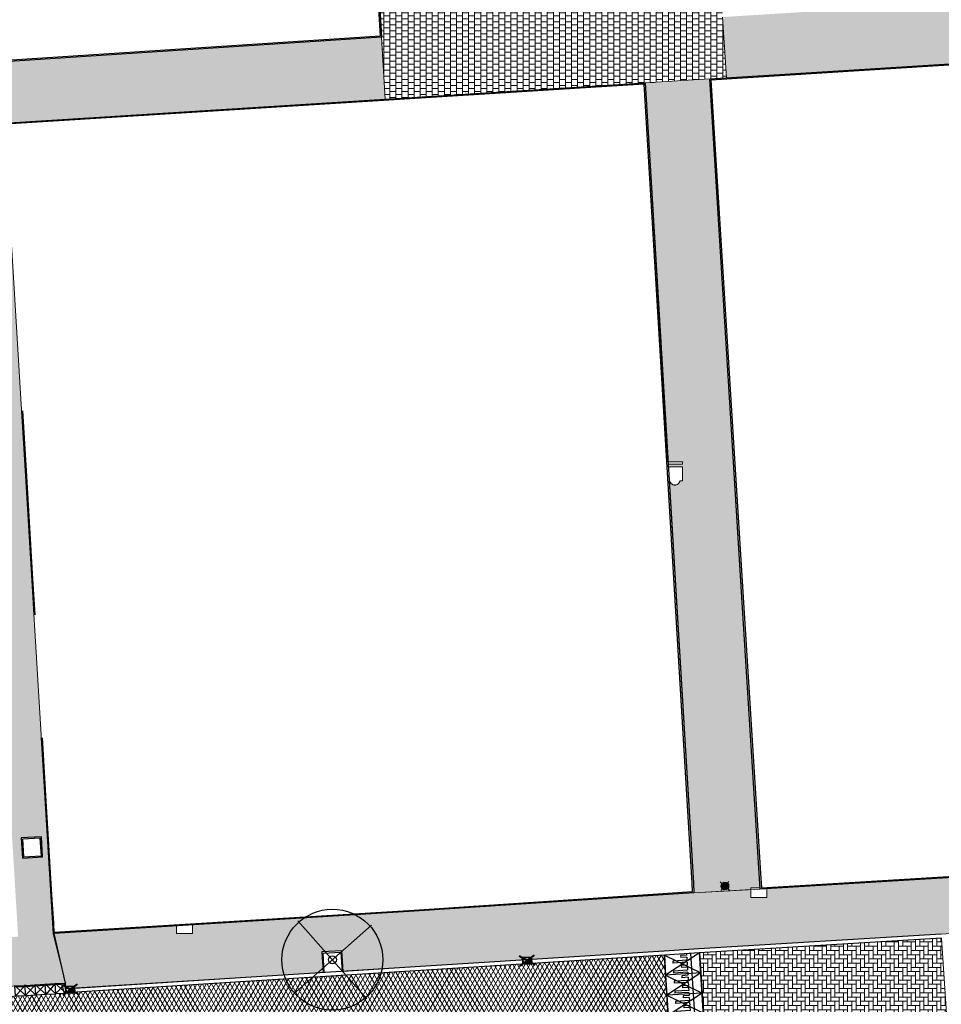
# Model space of a CAD drawing. Header units: metres. Extents: x -1 to 162893, y -2 to 502950.
# Tile 14 of 107: x 162442 to 162488, y 502658 to 502707. Entities that reach past the tile are written whole.
import ezdxf

# ---------------------------------------------------------------- set-up
doc = ezdxf.new("R2010")
doc.units = ezdxf.units.M
for name, color, linetype, lineweight in [('V-BH-RI-GWA_KOLK-S', 30, 'Continuous', 40), ('V-BH-VH-KANTOPSLUITING_OPSLUITBAND_60X200-G', 150, 'Continuous', 30), ('V-BH-VH-KANTOPSLUITING_TROTTOIRBAND_180 200-G', 6, 'Continuous', 30), ('V-BH-VH-KANTOPSLUITING_VOORKANTBAND-G', 2, 'Continuous', 30), ('V-BH-VH-MATERIAALGRENS-G', 7, 'Continuous', 30), ('V-WE-GR-BOOM-S', 1, 'Continuous', 30), ('V-WE-IE-MEUBILAIR_WEGMEUBILAIR_PAAL-S', 7, 'Continuous', 30), ('V-WE-VH-DREMPEL_PREFAB_ELEMENT-S', 30, 'Continuous', 30), ('V-WE-VH-GESLOTENVERHARDING_ASFALT-A-200', 12, 'Continuous', 18), ('V-WE-VH-OPENVERHARDING_TEGEL-A', 92, 'Continuous', 18), ('V01-WE-VH-OPENVERHARDING_TEGEL-A', 92, 'Continuous', 18)]:
    doc.layers.add(name, color=color, linetype=linetype, lineweight=lineweight)
for name, color, linetype, lineweight, true_color in [('V-WE-VH-KANTOPSLUITING_ELEMENT_INRIT-S', 252, 'Continuous', 30, 0x696969), ('V-WE-VH-VERHARDING_ASFALT-A', 252, 'Continuous', 13, 0x696969), ('V-WE-VH-VERHARDING_BSS_KF_ROOD_ELLEBOOGVERBAND-A', 13, 'Continuous', 13, 0xbd7e7e), ('V-WE-VH-VERHARDING_TEGEL_300x300x45_GRIJS-A', 253, 'Continuous', 13, 0x828282)]:
    doc.layers.add(name, color=color, linetype=linetype, lineweight=lineweight, true_color=true_color)
doc.layers.add('X01-XX-AL-HULPLIJN 01-G', color=1, linetype='Continuous', lineweight=18, true_color=0xff0000, plot=False)
pattern_1 = [(0, (0, 0), (0.3, 0.15), [0.3, -0.3]), (90, (0, 0), (-0.3, 2e-17), [])]

# ---------------------------------------------------------------- blocks, each defined once
blk = doc.blocks.new('V-SIE-WEG_PAAL_BETON9')
at = {"layer": 'V-WE-IE-MEUBILAIR_WEGMEUBILAIR_PAAL-S', "ltscale": 1.5}
for p, q in [((-0.225, 0.199), (0.225, -0.199)), ((0.199, 0.225), (-0.199, -0.225))]:
    blk.add_line(p, q, dxfattribs=at)
for radius in [0.188, 0.15, 0.112, 0.078, 0.075, 0.027]:
    blk.add_circle((0, 0), radius, dxfattribs=at)
blk = doc.blocks.new('V-SVH-INRITELEMENT_180 200_160X500X500_MIDDEN96')
at = {"layer": 'V-WE-VH-KANTOPSLUITING_ELEMENT_INRIT-S'}
for p, q in [((-0.05, 0.518), (0.52, 0.01)), ((-0.029, 0.499), (0.47, 0.528)), ((0, 0), (-0.029, 0.499)), ((0.489, 0.549), (-0.019, -0.021)), ((0.499, 0.029), (0.47, 0.528)), ((-0.026, 0.449), (0.473, 0.478)), ((0, 0), (0.499, 0.029))]:
    blk.add_line(p, q, dxfattribs=at)
blk = doc.blocks.new('V-SVH-INRITELEMENT_180 200_160X500X500_MIDDEN97')
at = {"layer": 'V-WE-VH-KANTOPSLUITING_ELEMENT_INRIT-S'}
for p, q in [((-0.05, 0.518), (0.52, 0.01)), ((-0.029, 0.499), (0.47, 0.528)), ((0, 0), (-0.029, 0.499)), ((0.489, 0.549), (-0.019, -0.021)), ((0.499, 0.029), (0.47, 0.528)), ((-0.026, 0.449), (0.473, 0.478)), ((0, 0), (0.499, 0.029))]:
    blk.add_line(p, q, dxfattribs=at)
blk = doc.blocks.new('V-SVH-INRITELEMENT_180 200_160X500X500_MIDDEN98')
at = {"layer": 'V-WE-VH-KANTOPSLUITING_ELEMENT_INRIT-S'}
for p, q in [((-0.05, 0.518), (0.52, 0.01)), ((-0.029, 0.499), (0.47, 0.528)), ((0, 0), (-0.029, 0.499)), ((0.489, 0.549), (-0.019, -0.021)), ((0.499, 0.029), (0.47, 0.528)), ((-0.026, 0.449), (0.473, 0.478)), ((0, 0), (0.499, 0.029))]:
    blk.add_line(p, q, dxfattribs=at)
blk = doc.blocks.new('V-SVH-INRITELEMENT_180 200_160X500X500_RECHTS6')
at = {"layer": 'V-WE-VH-KANTOPSLUITING_ELEMENT_INRIT-S'}
for p, q in [((-0.05, 0.518), (0.52, 0.01)), ((-0.029, 0.499), (0.47, 0.528)), ((0, 0), (-0.029, 0.499)), ((0.489, 0.549), (-0.019, -0.021)), ((0.499, 0.029), (0.47, 0.528)), ((-0.026, 0.449), (0.274, 0.467)), ((0, 0), (0.499, 0.029)), ((0.274, 0.467), (0.405, 0.023))]:
    blk.add_line(p, q, dxfattribs=at)
blk = doc.blocks.new('V-SVH-INRITELEMENT_180 200_160X500X500_MIDDEN99')
at = {"layer": 'V-WE-VH-KANTOPSLUITING_ELEMENT_INRIT-S'}
for p, q in [((-0.05, 0.518), (0.52, 0.01)), ((-0.029, 0.499), (0.47, 0.528)), ((0, 0), (-0.029, 0.499)), ((0.489, 0.549), (-0.019, -0.021)), ((0.499, 0.029), (0.47, 0.528)), ((-0.026, 0.449), (0.473, 0.478)), ((0, 0), (0.499, 0.029))]:
    blk.add_line(p, q, dxfattribs=at)
blk = doc.blocks.new('AnonymousCell123')
at = {"layer": 'V-BH-VH-KANTOPSLUITING_OPSLUITBAND_60X200-G', "flags": 128}
for points in [[(-26.723, 16.547), (-32.236, 16.225), (-30.66, -9.785), (-30.386, -14.43), (-28.873, -14.341), (-28.759, -16.547), (-24.677, -16.277), (-20.552, -16.004)], [(32.138, -10.88), (32.236, -12.548), (-16.448, -15.733), (-20.552, -16.004)]]:
    blk.add_lwpolyline(points, dxfattribs=at)
blk = doc.blocks.new('V-SRI-KOLK_TROTTOIR-SO70')
at = {"layer": 'V-BH-RI-GWA_KOLK-S', "linetype": 'Continuous'}
blk.add_hatch(color=256, dxfattribs=at).paths.add_polyline_path([(-0.216, -0.163), (0.234, -0.136), (0.216, 0.163)])
at = {"layer": 'V-BH-RI-GWA_KOLK-S', "ltscale": 0.02}
for p, q in [((0.389, -0.227), (-0.389, 0.227)), ((-0.359, -0.272), (0.359, 0.272))]:
    blk.add_line(p, q, dxfattribs=at)
at = {"layer": 'V-BH-RI-GWA_KOLK-S', "ltscale": 0.2}
blk.add_line((0.216, 0.163), (-0.216, -0.163), dxfattribs=at)
at = {"layer": 'V-BH-RI-GWA_KOLK-S', "ltscale": 0.2, "flags": 128}
blk.add_lwpolyline([(0.216, 0.163), (-0.234, 0.136), (-0.216, -0.163), (0.234, -0.136), (0.216, 0.163)], dxfattribs=at)
blk = doc.blocks.new('V-SRI-KOLK_TROTTOIR-SO71')
at = {"layer": 'V-BH-RI-GWA_KOLK-S', "linetype": 'Continuous'}
blk.add_hatch(color=256, dxfattribs=at).paths.add_polyline_path([(-0.216, -0.163), (0.234, -0.136), (0.216, 0.163)])
at = {"layer": 'V-BH-RI-GWA_KOLK-S', "ltscale": 0.02}
for p, q in [((0.389, -0.227), (-0.389, 0.227)), ((-0.359, -0.272), (0.359, 0.272))]:
    blk.add_line(p, q, dxfattribs=at)
at = {"layer": 'V-BH-RI-GWA_KOLK-S', "ltscale": 0.2}
blk.add_line((0.216, 0.163), (-0.216, -0.163), dxfattribs=at)
at = {"layer": 'V-BH-RI-GWA_KOLK-S', "ltscale": 0.2, "flags": 128}
blk.add_lwpolyline([(0.216, 0.163), (-0.234, 0.136), (-0.216, -0.163), (0.234, -0.136), (0.216, 0.163)], dxfattribs=at)
blk = doc.blocks.new('V-SVH-DREMPEL_PREFAB_1750X100027')
at = {"layer": 'V-WE-VH-DREMPEL_PREFAB_ELEMENT-S'}
for p, q in [((1.747, 0.109), (0, 0)), ((0, 0), (0.062, -0.998)), ((1.098, 0.069), (1.103, -0.006)), ((1.297, 0.081), (1.36, -0.917)), ((1.747, 0.109), (1.809, -0.889)), ((1.118, -0.256), (0.42, -0.299)), ((0.42, -0.299), (0.426, -0.399)), ((1.124, -0.356), (0.426, -0.399)), ((1.103, -0.006), (0.803, -0.025)), ((0.803, -0.025), (0.809, -0.125)), ((1.109, -0.106), (0.809, -0.125)), ((1.109, -0.106), (1.118, -0.256)), ((1.124, -0.356), (1.134, -0.505)), ((1.809, -0.889), (0.062, -0.998)), ((1.149, -0.755), (0.451, -0.798)), ((0.451, -0.798), (0.457, -0.898)), ((1.156, -0.855), (0.457, -0.898)), ((1.134, -0.505), (0.834, -0.524)), ((0.834, -0.524), (0.841, -0.624)), ((1.14, -0.605), (0.841, -0.624)), ((1.14, -0.605), (1.149, -0.755)), ((1.156, -0.855), (1.16, -0.929))]:
    blk.add_line(p, q, dxfattribs=at)
at = {"layer": 'V-WE-VH-DREMPEL_PREFAB_ELEMENT-S', "flags": 128}
for points in [[(0, 0), (1.809, -0.889)], [(1.747, 0.109), (0.062, -0.998)]]:
    blk.add_lwpolyline(points, dxfattribs=at)
blk = doc.blocks.new('V-SVH-DREMPEL_PREFAB_1750X100028')
at = {"layer": 'V-WE-VH-DREMPEL_PREFAB_ELEMENT-S'}
for p, q in [((1.747, 0.109), (0, 0)), ((0, 0), (0.062, -0.998)), ((1.098, 0.069), (1.103, -0.006)), ((1.297, 0.081), (1.36, -0.917)), ((1.747, 0.109), (1.809, -0.889)), ((1.118, -0.256), (0.42, -0.299)), ((0.42, -0.299), (0.426, -0.399)), ((1.124, -0.356), (0.426, -0.399)), ((1.103, -0.006), (0.803, -0.025)), ((0.803, -0.025), (0.809, -0.125)), ((1.109, -0.106), (0.809, -0.125)), ((1.109, -0.106), (1.118, -0.256)), ((1.124, -0.356), (1.134, -0.505)), ((1.809, -0.889), (0.062, -0.998)), ((1.149, -0.755), (0.451, -0.798)), ((0.451, -0.798), (0.457, -0.898)), ((1.156, -0.855), (0.457, -0.898)), ((1.134, -0.505), (0.834, -0.524)), ((0.834, -0.524), (0.841, -0.624)), ((1.14, -0.605), (0.841, -0.624)), ((1.14, -0.605), (1.149, -0.755)), ((1.156, -0.855), (1.16, -0.929))]:
    blk.add_line(p, q, dxfattribs=at)
at = {"layer": 'V-WE-VH-DREMPEL_PREFAB_ELEMENT-S', "flags": 128}
for points in [[(0, 0), (1.809, -0.889)], [(1.747, 0.109), (0.062, -0.998)]]:
    blk.add_lwpolyline(points, dxfattribs=at)
blk = doc.blocks.new('V-SVH-DREMPEL_PREFAB_1750X100029')
at = {"layer": 'V-WE-VH-DREMPEL_PREFAB_ELEMENT-S'}
for p, q in [((1.747, 0.109), (0, 0)), ((0, 0), (0.062, -0.998)), ((1.098, 0.069), (1.103, -0.006)), ((1.297, 0.081), (1.36, -0.917)), ((1.747, 0.109), (1.809, -0.889)), ((1.118, -0.256), (0.42, -0.299)), ((0.42, -0.299), (0.426, -0.399)), ((1.124, -0.356), (0.426, -0.399)), ((1.103, -0.006), (0.803, -0.025)), ((0.803, -0.025), (0.809, -0.125)), ((1.109, -0.106), (0.809, -0.125)), ((1.109, -0.106), (1.118, -0.256)), ((1.124, -0.356), (1.134, -0.505)), ((1.809, -0.889), (0.062, -0.998)), ((1.149, -0.755), (0.451, -0.798)), ((0.451, -0.798), (0.457, -0.898)), ((1.156, -0.855), (0.457, -0.898)), ((1.134, -0.505), (0.834, -0.524)), ((0.834, -0.524), (0.841, -0.624)), ((1.14, -0.605), (0.841, -0.624)), ((1.14, -0.605), (1.149, -0.755)), ((1.156, -0.855), (1.16, -0.929))]:
    blk.add_line(p, q, dxfattribs=at)
at = {"layer": 'V-WE-VH-DREMPEL_PREFAB_ELEMENT-S', "flags": 128}
for points in [[(0, 0), (1.809, -0.889)], [(1.747, 0.109), (0.062, -0.998)]]:
    blk.add_lwpolyline(points, dxfattribs=at)
blk = doc.blocks.new('V-SGR-BOOM_00154')
at = {"layer": 'V-WE-GR-BOOM-S', "ltscale": 0.0025}
for p, q in [((1.936, 1.712), (-1.936, -1.712)), ((1.712, -1.936), (-1.712, 1.936))]:
    blk.add_line(p, q, dxfattribs=at)
at = {"layer": 'V-WE-GR-BOOM-S', "ltscale": 2.5}
for radius in [2.5, 0.2]:
    blk.add_circle((0, 0), radius, dxfattribs=at)

msp = doc.modelspace()

# ---------------------------------------------------------------- hatches: boundary and pattern name
at = {"layer": 'V-WE-VH-GESLOTENVERHARDING_ASFALT-A-200'}
h = msp.add_hatch(dxfattribs=at)
h.set_pattern_fill('AVH-ASFALT-SO', color=256, scale=0.2, pattern_type=2)
h.set_pattern_definition([(60, (0, 0), (-0.17320508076, 0.1), []), (120, (0, 0), (-0.17320508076, -0.1), [])])
h.paths.add_polyline_path([(162409.603, 502651.345), (162408.105, 502651.254), (162406.194, 502651.134), (162405.188, 502651.069), (162404.908, 502656.343), (162406.85, 502656.408), (162409.037, 502656.524), (162409.705, 502656.574), (162435.166, 502658.196), (162435.665, 502658.227), (162443.652, 502658.687), (162443.652, 502658.688), (162444.151, 502658.716), (162444.151, 502658.723), (162473.8, 502660.602), (162474.13, 502655.327), (162454.414, 502654.107), (162453.915, 502654.076), (162447.428, 502653.665), (162447.428, 502653.664), (162427.848, 502652.45)])
edge = h.paths.add_edge_path()
edge.add_arc((162405.721, 502665.969), 9.688, 194.8763, 261.6163)
edge.add_line((162404.308, 502656.384), (162404.908, 502656.343))
edge.add_line((162404.908, 502656.343), (162405.188, 502651.069))
edge.add_line((162405.188, 502651.069), (162399.338, 502650.694))
edge.add_arc((162399.884, 502640.954), 9.755, 93.2073, 150.785)
edge.add_line((162391.37, 502645.715), (162391.369, 502645.715))
edge.add_line((162391.369, 502645.715), (162391.362, 502645.702))
edge.add_line((162391.362, 502645.702), (162391.183, 502645.3))
edge.add_line((162391.183, 502645.3), (162386.136, 502647.487))
edge.add_line((162386.136, 502647.487), (162386.9, 502649.26))
edge.add_line((162386.9, 502649.26), (162387.69, 502651.19))
edge.add_line((162387.69, 502651.19), (162388.28, 502652.75))
edge.add_line((162388.28, 502652.75), (162388.91, 502654.51))
edge.add_line((162388.91, 502654.51), (162389.41, 502656.27))
edge.add_line((162389.41, 502656.27), (162389.74, 502657.88))
edge.add_line((162389.74, 502657.88), (162390.03, 502659.69))
edge.add_line((162390.03, 502659.69), (162390.34, 502661.92))
edge.add_line((162390.34, 502661.92), (162390.51, 502663.69))
edge.add_line((162390.51, 502663.69), (162390.585, 502665.677))
edge.add_line((162390.585, 502665.677), (162396.051, 502666.009))
edge.add_line((162396.051, 502666.009), (162396.138, 502664.541))
edge.add_line((162396.138, 502664.541), (162396.138, 502664.541))
edge.add_line((162396.138, 502664.541), (162396.138, 502664.541))
edge.add_arc((162405.721, 502665.969), 9.688, 188.475, 192.5724)
edge.add_line((162396.265, 502663.86), (162396.293, 502663.711))
edge.add_line((162396.293, 502663.711), (162396.357, 502663.482))
at = {"layer": 'V-WE-VH-OPENVERHARDING_TEGEL-A'}
h = msp.add_hatch(dxfattribs=at)
h.set_pattern_fill('AVH-TEGEL_300X300_HALFST', color=256, pattern_type=2)
h.set_pattern_definition(pattern_1)
h.paths.add_polyline_path([(162433.096, 502701.396), (162435.576, 502661.108), (162435.144, 502658.696), (162444.122, 502659.216), (162443.514, 502661.671), (162441.094, 502701.832)])
h.paths.add_polyline_path([(162437.783, 502661.271), (162439.047, 502661.348), (162436.531, 502700.506), (162435.306, 502700.435)], flags=16)
h.paths.add_polyline_path([(162434.888, 502700.396), (162435.306, 502700.435), (162437.783, 502661.271), (162437.364, 502661.245)], flags=16)
h.paths.add_polyline_path([(162437.719, 502700.582), (162438.962, 502700.671), (162441.365, 502661.486), (162440.239, 502661.42)], flags=16)
h.paths.add_polyline_path([(162441.365, 502661.486), (162441.576, 502661.498), (162441.784, 502661.519), (162439.381, 502700.697), (162439.187, 502700.69), (162438.962, 502700.671)], flags=16)
h.paths.add_polyline_path([(162440.166, 502697.811), (162441.164, 502697.874), (162441.102, 502698.872), (162440.104, 502698.809)], flags=16)
h.paths.add_polyline_path([(162433.715, 502697.43), (162434.713, 502697.493), (162434.651, 502698.491), (162433.653, 502698.428)], flags=16)
h.paths.add_polyline_path([(162435.856, 502664.926), (162436.854, 502664.988), (162436.792, 502665.986), (162435.794, 502665.923)], flags=16)
h.paths.add_polyline_path([(162442, 502665.405), (162442.998, 502665.468), (162442.936, 502666.465), (162441.938, 502666.403)], flags=16)
at = {"layer": 'V-WE-VH-VERHARDING_BSS_KF_ROOD_ELLEBOOGVERBAND-A'}
h = msp.add_hatch(dxfattribs=at)
h.set_pattern_fill('AVH-BSS_KEIFORMAAT_ELLEBOOG', color=256, scale=2, pattern_type=2)
h.set_pattern_definition([(0, (0, 0), (0.21, 0.21), [0.63, -0.21]), (270, (0, 0.42), (0.21, 0.21), [0.63, -0.21])])
h.paths.add_polyline_path([(162475.522, 502660.71), (162475.877, 502655.435), (162487.87, 502656.195), (162487.531, 502661.441)])
at = {"layer": 'V01-WE-VH-OPENVERHARDING_TEGEL-A'}
h = msp.add_hatch(dxfattribs=at)
h.set_pattern_fill('AVH-TEGEL_300X300_HALFST', color=256, pattern_type=2)
h.set_pattern_definition(pattern_1)
edge = h.paths.add_edge_path()
edge.add_arc((162627.381, 502775.541), 0.5, 92.7897, 183.9482)
edge.add_line((162626.882, 502775.506), (162626.882, 502775.506))
edge.add_line((162626.882, 502775.506), (162626.882, 502775.506))
edge.add_arc((162627.423, 502775.506), 0.541, 179.9331, 180.0669)
edge.add_line((162626.882, 502775.505), (162626.2, 502787.031))
edge.add_line((162626.2, 502787.031), (162626.195, 502787.103))
edge.add_arc((162626.694, 502787.136), 0.5, 183.727, 273.2892)
edge.add_line((162626.723, 502786.637), (162626.661, 502786.632))
edge.add_line((162626.661, 502786.632), (162626.704, 502786.635))
edge.add_line((162626.704, 502786.635), (162627.164, 502786.67))
edge.add_line((162627.164, 502786.67), (162627.803, 502776.062))
edge.add_line((162627.803, 502776.062), (162627.356, 502776.04))
edge = h.paths.add_edge_path()
edge.add_arc((162627.48, 502774.467), 0.5, 189.5311, 274.4349)
edge.add_line((162627.518, 502773.968), (162627.929, 502774))
edge.add_line((162627.929, 502774), (162628.572, 502763.431))
edge.add_line((162628.572, 502763.431), (162628.134, 502763.406))
edge.add_arc((162628.162, 502762.907), 0.5, 93.2452, 182.8979)
edge.add_line((162627.662, 502762.882), (162627.662, 502762.891))
edge.add_line((162627.662, 502762.891), (162626.986, 502774.373))
edge.add_arc((162627.439, 502774.433), 0.457, 187.606, 188.6542)
edge.add_line((162626.987, 502774.365), (162626.988, 502774.359))
edge.add_line((162626.988, 502774.359), (162626.99, 502774.346))
edge.add_line((162626.99, 502774.346), (162626.996, 502774.32))
edge.add_line((162626.996, 502774.32), (162626.999, 502774.306))
edge.add_line((162626.999, 502774.306), (162627.003, 502774.294))
edge.add_line((162627.003, 502774.294), (162627.012, 502774.268))
edge.add_line((162627.012, 502774.268), (162627.019, 502774.252))
edge.add_line((162627.019, 502774.252), (162626.997, 502774.317))
edge.add_arc((162627.439, 502774.433), 0.457, 192.4768, 194.8244, ccw=False)
edge.add_line((162626.993, 502774.335), (162626.986, 502774.384))
edge = h.paths.add_edge_path()
edge.add_arc((162629.707, 502737.833), 0.5, 93.5215, 181.2029)
edge.add_line((162629.207, 502737.822), (162629.206, 502737.882))
edge.add_line((162629.206, 502737.882), (162627.715, 502761.844))
edge.add_line((162627.715, 502761.844), (162627.714, 502761.861))
edge.add_arc((162628.214, 502761.886), 0.5, 182.8979, 273.2671)
edge.add_line((162628.242, 502761.387), (162628.696, 502761.413))
edge.add_line((162628.696, 502761.413), (162630.106, 502738.358))
edge.add_line((162630.106, 502738.358), (162629.676, 502738.332))
h.paths.add_polyline_path([(-0.819, -1.554), (47.99, -1.554), (47.99, 3.362), (-0.819, 3.362)], flags=9)
h = msp.add_hatch(dxfattribs=at)
h.set_pattern_fill('AVH-TEGEL_300X300_HALFST', color=256, pattern_type=2)
h.set_pattern_definition(pattern_1)
edge = h.paths.add_edge_path()
edge.add_arc((162507.471, 502705.82), 0.187, 79.3284, 108.0846)
edge.add_line((162507.413, 502705.998), (162501.765, 502705.632))
edge.add_line((162501.765, 502705.632), (162492.567, 502705.056))
edge.add_line((162492.567, 502705.056), (162492.574, 502705.059))
edge.add_line((162492.574, 502705.059), (162492.599, 502705.071))
edge.add_line((162492.599, 502705.071), (162492.622, 502705.087))
edge.add_line((162492.622, 502705.087), (162492.645, 502705.106))
edge.add_line((162492.645, 502705.106), (162492.666, 502705.128))
edge.add_line((162492.666, 502705.128), (162492.676, 502705.141))
edge.add_line((162492.676, 502705.141), (162492.686, 502705.155))
edge.add_line((162492.686, 502705.155), (162492.694, 502705.169))
edge.add_line((162492.694, 502705.169), (162492.702, 502705.185))
edge.add_line((162492.702, 502705.185), (162492.708, 502705.201))
edge.add_line((162492.708, 502705.201), (162492.714, 502705.217))
edge.add_line((162492.714, 502705.217), (162492.718, 502705.235))
edge.add_line((162492.718, 502705.235), (162492.721, 502705.252))
edge.add_line((162492.721, 502705.252), (162492.723, 502705.27))
edge.add_line((162492.723, 502705.27), (162492.724, 502705.288))
edge.add_line((162492.724, 502705.288), (162492.723, 502705.306))
edge.add_line((162492.723, 502705.306), (162492.721, 502705.324))
edge.add_line((162492.721, 502705.324), (162492.718, 502705.341))
edge.add_line((162492.718, 502705.341), (162492.714, 502705.359))
edge.add_line((162492.714, 502705.359), (162492.708, 502705.375))
edge.add_line((162492.708, 502705.375), (162492.702, 502705.391))
edge.add_line((162492.702, 502705.391), (162492.694, 502705.407))
edge.add_line((162492.694, 502705.407), (162492.686, 502705.421))
edge.add_line((162492.686, 502705.421), (162492.676, 502705.435))
edge.add_line((162492.676, 502705.435), (162492.666, 502705.448))
edge.add_line((162492.666, 502705.448), (162492.645, 502705.47))
edge.add_line((162492.645, 502705.47), (162492.622, 502705.489))
edge.add_line((162492.622, 502705.489), (162492.599, 502705.505))
edge.add_line((162492.599, 502705.505), (162492.574, 502705.517))
edge.add_line((162492.574, 502705.517), (162492.546, 502705.527))
edge.add_line((162492.546, 502705.527), (162492.516, 502705.534))
edge.add_line((162492.516, 502705.534), (162492.5, 502705.537))
edge.add_line((162492.5, 502705.537), (162492.484, 502705.538))
edge.add_line((162492.484, 502705.538), (162492.467, 502705.538))
edge.add_line((162492.467, 502705.538), (162492.45, 502705.537))
edge.add_line((162492.45, 502705.537), (162492.433, 502705.535))
edge.add_line((162492.433, 502705.535), (162492.415, 502705.531))
edge.add_line((162492.415, 502705.531), (162492.398, 502705.526))
edge.add_line((162492.398, 502705.526), (162492.381, 502705.52))
edge.add_line((162492.381, 502705.52), (162492.365, 502705.513))
edge.add_line((162492.365, 502705.513), (162492.349, 502705.505))
edge.add_line((162492.349, 502705.505), (162492.334, 502705.495))
edge.add_line((162492.334, 502705.495), (162492.319, 502705.484))
edge.add_line((162492.319, 502705.484), (162492.306, 502705.473))
edge.add_line((162492.306, 502705.473), (162492.293, 502705.46))
edge.add_line((162492.293, 502705.46), (162492.281, 502705.447))
edge.add_line((162492.281, 502705.447), (162492.271, 502705.433))
edge.add_line((162492.271, 502705.433), (162492.261, 502705.419))
edge.add_line((162492.261, 502705.419), (162492.253, 502705.405))
edge.add_line((162492.253, 502705.405), (162492.246, 502705.39))
edge.add_line((162492.246, 502705.39), (162492.24, 502705.375))
edge.add_line((162492.24, 502705.375), (162492.231, 502705.345))
edge.add_line((162492.231, 502705.345), (162492.226, 502705.316))
edge.add_line((162492.226, 502705.316), (162492.224, 502705.288))
edge.add_line((162492.224, 502705.288), (162492.226, 502705.26))
edge.add_line((162492.226, 502705.26), (162492.231, 502705.231))
edge.add_line((162492.231, 502705.231), (162492.24, 502705.201))
edge.add_line((162492.24, 502705.201), (162492.246, 502705.186))
edge.add_line((162492.246, 502705.186), (162492.253, 502705.171))
edge.add_line((162492.253, 502705.171), (162492.261, 502705.157))
edge.add_line((162492.261, 502705.157), (162492.271, 502705.143))
edge.add_line((162492.271, 502705.143), (162492.281, 502705.129))
edge.add_line((162492.281, 502705.129), (162492.293, 502705.116))
edge.add_line((162492.293, 502705.116), (162492.306, 502705.103))
edge.add_line((162492.306, 502705.103), (162492.319, 502705.092))
edge.add_line((162492.319, 502705.092), (162492.334, 502705.081))
edge.add_line((162492.334, 502705.081), (162492.349, 502705.071))
edge.add_line((162492.349, 502705.071), (162492.365, 502705.063))
edge.add_line((162492.365, 502705.063), (162492.381, 502705.056))
edge.add_line((162492.381, 502705.056), (162492.398, 502705.05))
edge.add_line((162492.398, 502705.05), (162492.41, 502705.046))
edge.add_line((162492.41, 502705.046), (162476.871, 502704.074))
edge.add_line((162476.871, 502704.074), (162476.685, 502707.087))
edge.add_line((162476.685, 502707.087), (162505.879, 502708.912))
edge.add_line((162505.879, 502708.912), (162539.79, 502710.978))
edge.add_line((162539.79, 502710.978), (162539.975, 502707.992))
edge.add_line((162539.975, 502707.992), (162526.676, 502707.181))
edge.add_line((162526.676, 502707.181), (162526.698, 502707.196))
edge.add_line((162526.698, 502707.196), (162526.721, 502707.215))
edge.add_line((162526.721, 502707.215), (162526.742, 502707.237))
edge.add_line((162526.742, 502707.237), (162526.752, 502707.25))
edge.add_line((162526.752, 502707.25), (162526.762, 502707.264))
edge.add_line((162526.762, 502707.264), (162526.77, 502707.278))
edge.add_line((162526.77, 502707.278), (162526.778, 502707.294))
edge.add_line((162526.778, 502707.294), (162526.784, 502707.31))
edge.add_line((162526.784, 502707.31), (162526.79, 502707.326))
edge.add_line((162526.79, 502707.326), (162526.794, 502707.344))
edge.add_line((162526.794, 502707.344), (162526.797, 502707.361))
edge.add_line((162526.797, 502707.361), (162526.799, 502707.379))
edge.add_line((162526.799, 502707.379), (162526.8, 502707.397))
edge.add_line((162526.8, 502707.397), (162526.799, 502707.415))
edge.add_line((162526.799, 502707.415), (162526.797, 502707.433))
edge.add_line((162526.797, 502707.433), (162526.794, 502707.45))
edge.add_line((162526.794, 502707.45), (162526.79, 502707.468))
edge.add_line((162526.79, 502707.468), (162526.784, 502707.484))
edge.add_line((162526.784, 502707.484), (162526.778, 502707.5))
edge.add_line((162526.778, 502707.5), (162526.77, 502707.516))
edge.add_line((162526.77, 502707.516), (162526.762, 502707.53))
edge.add_line((162526.762, 502707.53), (162526.752, 502707.544))
edge.add_line((162526.752, 502707.544), (162526.742, 502707.557))
edge.add_line((162526.742, 502707.557), (162526.721, 502707.579))
edge.add_line((162526.721, 502707.579), (162526.698, 502707.598))
edge.add_line((162526.698, 502707.598), (162526.675, 502707.614))
edge.add_line((162526.675, 502707.614), (162526.65, 502707.626))
edge.add_line((162526.65, 502707.626), (162526.622, 502707.636))
edge.add_line((162526.622, 502707.636), (162526.592, 502707.643))
edge.add_line((162526.592, 502707.643), (162526.576, 502707.646))
edge.add_line((162526.576, 502707.646), (162526.56, 502707.647))
edge.add_line((162526.56, 502707.647), (162526.543, 502707.647))
edge.add_line((162526.543, 502707.647), (162526.526, 502707.646))
edge.add_line((162526.526, 502707.646), (162526.509, 502707.644))
edge.add_line((162526.509, 502707.644), (162526.491, 502707.64))
edge.add_line((162526.491, 502707.64), (162526.474, 502707.635))
edge.add_line((162526.474, 502707.635), (162526.457, 502707.629))
edge.add_line((162526.457, 502707.629), (162526.441, 502707.622))
edge.add_line((162526.441, 502707.622), (162526.425, 502707.614))
edge.add_line((162526.425, 502707.614), (162526.41, 502707.604))
edge.add_line((162526.41, 502707.604), (162526.395, 502707.593))
edge.add_line((162526.395, 502707.593), (162526.382, 502707.582))
edge.add_line((162526.382, 502707.582), (162526.369, 502707.569))
edge.add_line((162526.369, 502707.569), (162526.357, 502707.556))
edge.add_line((162526.357, 502707.556), (162526.347, 502707.542))
edge.add_line((162526.347, 502707.542), (162526.337, 502707.528))
edge.add_line((162526.337, 502707.528), (162526.329, 502707.514))
edge.add_line((162526.329, 502707.514), (162526.322, 502707.499))
edge.add_line((162526.322, 502707.499), (162526.316, 502707.484))
edge.add_line((162526.316, 502707.484), (162526.307, 502707.454))
edge.add_line((162526.307, 502707.454), (162526.302, 502707.425))
edge.add_line((162526.302, 502707.425), (162526.3, 502707.397))
edge.add_line((162526.3, 502707.397), (162526.302, 502707.369))
edge.add_line((162526.302, 502707.369), (162526.307, 502707.34))
edge.add_line((162526.307, 502707.34), (162526.316, 502707.31))
edge.add_line((162526.316, 502707.31), (162526.322, 502707.295))
edge.add_line((162526.322, 502707.295), (162526.329, 502707.28))
edge.add_line((162526.329, 502707.28), (162526.337, 502707.266))
edge.add_line((162526.337, 502707.266), (162526.347, 502707.252))
edge.add_line((162526.347, 502707.252), (162526.357, 502707.238))
edge.add_line((162526.357, 502707.238), (162526.369, 502707.225))
edge.add_line((162526.369, 502707.225), (162526.382, 502707.212))
edge.add_line((162526.382, 502707.212), (162526.395, 502707.201))
edge.add_line((162526.395, 502707.201), (162526.41, 502707.19))
edge.add_line((162526.41, 502707.19), (162526.425, 502707.18))
edge.add_line((162526.425, 502707.18), (162526.441, 502707.172))
edge.add_line((162526.441, 502707.172), (162526.451, 502707.167))
edge.add_line((162526.451, 502707.167), (162509.792, 502706.152))
edge.add_line((162509.792, 502706.152), (162507.506, 502706.004))
h = msp.add_hatch(dxfattribs=at)
h.set_pattern_fill('AVH-TEGEL_300X300_HALFST', color=256, pattern_type=2)
h.set_pattern_definition(pattern_1)
edge = h.paths.add_edge_path()
edge.add_arc((162465.531, 502708.304), 0.187, 243.3617, 303.7526)
edge.add_line((162465.635, 502708.148), (162467.125, 502708.241))
edge.add_arc((162467.255, 502708.376), 0.187, 226.1991, 320.9152)
edge.add_line((162467.401, 502708.258), (162469.047, 502708.36))
edge.add_arc((162469.145, 502708.52), 0.188, 238.4639, 308.6504)
edge.add_line((162469.262, 502708.374), (162470.724, 502708.464))
edge.add_arc((162470.774, 502708.645), 0.187, 254.3894, 292.7249)
edge.add_line((162470.846, 502708.472), (162471.489, 502708.512))
edge.add_line((162471.489, 502708.512), (162476.069, 502708.8))
edge.add_line((162476.069, 502708.8), (162476.596, 502708.835))
edge.add_line((162476.596, 502708.835), (162476.685, 502707.087))
edge.add_line((162476.685, 502707.087), (162476.871, 502704.074))
edge.add_line((162476.871, 502704.074), (162476.044, 502704.022))
edge.add_line((162476.044, 502704.022), (162472.847, 502703.821))
edge.add_line((162472.847, 502703.821), (162459.974, 502703.015))
edge.add_line((162459.974, 502703.015), (162459.784, 502706.092))
edge.add_line((162459.784, 502706.092), (162459.682, 502707.819))
edge.add_line((162459.682, 502707.819), (162464.797, 502708.096))
edge.add_line((162464.797, 502708.096), (162465.447, 502708.136))
h = msp.add_hatch(dxfattribs=at)
h.set_pattern_fill('AVH-TEGEL_300X300_HALFST', color=256, pattern_type=2)
h.set_pattern_definition(pattern_1)
h.paths.add_polyline_path([(162394.277, 502698.809), (162394.097, 502701.802), (162398.669, 502702.085), (162402.812, 502702.359), (162406.937, 502702.632), (162411.04, 502702.903), (162459.784, 502706.092), (162459.974, 502703.015), (162441.099, 502701.832), (162433.096, 502701.396), (162420.679, 502700.665), (162420.684, 502700.678), (162420.69, 502700.694), (162420.694, 502700.712), (162420.697, 502700.729), (162420.699, 502700.747), (162420.7, 502700.765), (162420.699, 502700.783), (162420.697, 502700.801), (162420.694, 502700.818), (162420.69, 502700.836), (162420.684, 502700.852), (162420.678, 502700.868), (162420.67, 502700.884), (162420.662, 502700.898), (162420.652, 502700.912), (162420.642, 502700.925), (162420.621, 502700.947), (162420.598, 502700.966), (162420.575, 502700.982), (162420.55, 502700.994), (162420.522, 502701.004), (162420.492, 502701.011), (162420.476, 502701.014), (162420.46, 502701.015), (162420.443, 502701.015), (162420.426, 502701.014), (162420.409, 502701.012), (162420.391, 502701.008), (162420.374, 502701.003), (162420.357, 502700.997), (162420.341, 502700.99), (162420.325, 502700.982), (162420.31, 502700.972), (162420.295, 502700.961), (162420.282, 502700.95), (162420.269, 502700.937), (162420.257, 502700.924), (162420.247, 502700.91), (162420.237, 502700.896), (162420.229, 502700.882), (162420.222, 502700.867), (162420.216, 502700.852), (162420.207, 502700.822), (162420.202, 502700.793), (162420.2, 502700.765), (162420.202, 502700.737), (162420.207, 502700.708), (162420.216, 502700.678), (162420.222, 502700.663), (162420.229, 502700.648), (162420.235, 502700.639), (162417.152, 502700.457), (162417.156, 502700.397), (162410.667, 502700.015), (162410.663, 502700.075), (162407.029, 502699.86), (162407.051, 502699.513), (162394.282, 502698.724)])
h = msp.add_hatch(dxfattribs=at)
h.set_pattern_fill('AVH-TEGEL_300X300_HALFST', color=256, pattern_type=2)
h.set_pattern_definition(pattern_1)
h.paths.add_polyline_path([(162474.034, 502684.11), (162474.071, 502684.11), (162474.075, 502684.087), (162474.084, 502684.057), (162474.09, 502684.042), (162474.097, 502684.027), (162474.105, 502684.013), (162474.115, 502683.999), (162474.125, 502683.985), (162474.137, 502683.972), (162474.15, 502683.959), (162474.163, 502683.948), (162474.178, 502683.937), (162474.193, 502683.927), (162474.209, 502683.919), (162474.225, 502683.912), (162474.242, 502683.906), (162474.259, 502683.901), (162474.277, 502683.897), (162474.294, 502683.895), (162474.311, 502683.894), (162474.328, 502683.894), (162474.344, 502683.895), (162474.36, 502683.898), (162474.39, 502683.905), (162474.418, 502683.915), (162474.443, 502683.927), (162474.466, 502683.943), (162474.489, 502683.962), (162474.51, 502683.984), (162474.52, 502683.997), (162474.53, 502684.011), (162474.538, 502684.025), (162474.546, 502684.041), (162474.552, 502684.057), (162474.558, 502684.073), (162474.562, 502684.091), (162474.565, 502684.108), (162474.566, 502684.11), (162474.69, 502684.11), (162474.69, 502684.796), (162473.993, 502684.796), (162473.985, 502684.925), (162474.69, 502684.925), (162474.69, 502685.039), (162473.978, 502685.039), (162472.847, 502703.821), (162476.044, 502704.022), (162477.688, 502677.547), (162478.5, 502664.657), (162478.548, 502663.939), (162478.082, 502663.939), (162478.082, 502663.847), (162475.265, 502663.689), (162475.236, 502664.163)])
h = msp.add_hatch(dxfattribs=at)
h.set_pattern_fill('AVH-TEGEL_300X300_HALFST', color=256, pattern_type=2)
h.set_pattern_definition(pattern_1)
h.paths.add_polyline_path([(162489.262, 502661.844), (162489.268, 502661.744), (162489.266, 502661.744), (162487.519, 502661.641), (162475.509, 502660.91), (162473.787, 502660.802), (162467.224, 502660.386), (162467.218, 502660.485), (162466.769, 502660.459), (162466.775, 502660.357), (162457.89, 502659.794), (162457.825, 502660.816), (162456.827, 502660.753), (162456.892, 502659.731), (162444.588, 502658.951), (162444.582, 502659.051), (162444.133, 502659.024), (162444.122, 502659.216), (162443.574, 502661.675), (162449.624, 502662.047), (162449.624, 502661.662), (162450.424, 502661.662), (162450.424, 502662.096), (162461.403, 502662.77), (162475.265, 502663.689), (162478.082, 502663.847), (162478.082, 502663.451), (162478.882, 502663.451), (162478.882, 502663.893), (162504.223, 502665.42), (162504.2, 502662.989), (162504.202, 502662.987), (162504.202, 502662.987), (162504.221, 502662.687), (162491.79, 502661.903), (162491.724, 502662.948), (162490.726, 502662.885), (162490.792, 502661.84), (162489.717, 502661.772), (162489.711, 502661.872)])

# ---------------------------------------------------------------- linework, layer by layer
at = {"layer": 'V-BH-VH-KANTOPSLUITING_OPSLUITBAND_60X200-G', "flags": 128}
for points in [[(162501.769, 502705.572), (162476.108, 502703.966), (162477.748, 502677.551), (162478.56, 502664.661), (162478.608, 502663.936), (162504.219, 502665.48)], [(162443.57, 502661.735), (162461.399, 502662.83), (162475.201, 502663.745), (162475.176, 502664.159), (162472.791, 502703.757), (162441.163, 502701.776)], [(162442.624, 502677.47), (162442.518, 502679.232), (162442.196, 502684.592), (162442.017, 502687.572)], [(162443.574, 502661.675), (162443.544, 502662.178), (162443.459, 502663.592), (162443.18, 502668.23), (162442.991, 502671.371)], [(162442.002, 502666.346), (162442.056, 502665.468), (162442.934, 502665.524), (162442.88, 502666.402), (162442.002, 502666.346)], [(162456.951, 502659.734), (162456.891, 502660.697), (162457.769, 502660.752), (162457.83, 502659.79)]]:
    msp.add_lwpolyline(points, dxfattribs=at)
at = {"layer": 'V-BH-VH-KANTOPSLUITING_TROTTOIRBAND_180 200-G'}
for p, q in [((162487.519, 502661.641), (162475.51, 502660.91)), ((162473.787, 502660.802), (162444.139, 502658.922)), ((162475.509, 502660.91), (162473.787, 502660.802))]:
    msp.add_line(p, q, dxfattribs=at)
at = {"layer": 'V-BH-VH-KANTOPSLUITING_VOORKANTBAND-G'}
msp.add_line((162473.8, 502660.602), (162444.151, 502658.723), dxfattribs=at)
at = {"layer": 'V-BH-VH-KANTOPSLUITING_VOORKANTBAND-G', "flags": 128}
for points in [[(162459.682, 502707.819), (162459.784, 502706.092), (162411.04, 502702.903), (162406.937, 502702.632), (162402.812, 502702.359), (162398.669, 502702.085), (162398.555, 502704.291), (162397.042, 502704.202), (162396.765, 502708.907), (162395.185, 502734.977), (162400.758, 502735.302)], [(162504.223, 502665.42), (162478.552, 502663.873), (162478.5, 502664.657), (162477.688, 502677.547), (162476.044, 502704.022), (162501.765, 502705.632)], [(162441.099, 502701.832), (162472.847, 502703.821), (162475.236, 502664.163), (162475.265, 502663.689), (162461.403, 502662.77), (162443.574, 502661.675)], [(162442.931, 502671.367), (162443.484, 502662.174), (162443.514, 502661.671)], [(162442, 502665.405), (162442.998, 502665.468), (162442.936, 502666.465), (162441.938, 502666.403), (162442, 502665.405)], [(162487.531, 502661.441), (162475.522, 502660.71)], [(162457.89, 502659.794), (162457.825, 502660.816), (162456.827, 502660.753), (162456.892, 502659.731)], [(162475.522, 502660.71), (162473.8, 502660.602)]]:
    msp.add_lwpolyline(points, dxfattribs=at)
msp.add_lwpolyline([(162441.957, 502687.568), (162442.458, 502679.228, 0.000022), (162442.458, 502679.228), (162442.564, 502677.466)], format="xyb", dxfattribs=at)
at = {"layer": 'V-BH-VH-MATERIAALGRENS-G'}
for p, q in [((162444.122, 502659.216), (162443.574, 502661.675)), ((162474.13, 502655.327), (162473.8, 502660.602)), ((162475.877, 502655.435), (162475.547, 502660.711))]:
    msp.add_line(p, q, dxfattribs=at)
at = {"layer": 'V-WE-VH-VERHARDING_ASFALT-A', "flags": 128}
msp.add_lwpolyline([(162409.603, 502651.345), (162408.105, 502651.254), (162406.194, 502651.134), (162405.188, 502651.069), (162404.908, 502656.343), (162406.85, 502656.408), (162409.037, 502656.524), (162409.705, 502656.574), (162435.166, 502658.196), (162435.665, 502658.227), (162443.652, 502658.687), (162443.652, 502658.688), (162444.151, 502658.716), (162444.151, 502658.723), (162473.8, 502660.602), (162474.13, 502655.327), (162454.414, 502654.107), (162453.915, 502654.076), (162447.428, 502653.665), (162447.428, 502653.664), (162427.848, 502652.45), (162409.603, 502651.345)], dxfattribs=at)
at = {"layer": 'V-WE-VH-VERHARDING_TEGEL_300x300x45_GRIJS-A'}
for p, q in [((162476.685, 502707.087), (162476.871, 502704.074)), ((162459.784, 502706.092), (162459.974, 502703.015)), ((162472.847, 502703.821), (162476.044, 502704.022)), ((162475.265, 502663.689), (162478.552, 502663.873))]:
    msp.add_line(p, q, dxfattribs=at)
at = {"layer": 'V-WE-VH-VERHARDING_TEGEL_300x300x45_GRIJS-A', "flags": 128}
for points in [[(162476.685, 502707.087), (162476.871, 502704.074), (162476.044, 502704.022), (162472.847, 502703.821), (162459.974, 502703.015), (162459.784, 502706.092), (162459.682, 502707.819)], [(162492.41, 502705.046), (162476.871, 502704.074), (162476.685, 502707.087)], [(162411.04, 502702.903), (162459.784, 502706.092), (162459.974, 502703.015), (162441.099, 502701.832)], [(162474.034, 502684.11), (162474.071, 502684.11), (162474.075, 502684.087), (162474.084, 502684.057), (162474.09, 502684.042), (162474.097, 502684.027), (162474.105, 502684.013), (162474.115, 502683.999), (162474.125, 502683.985), (162474.137, 502683.972), (162474.15, 502683.959), (162474.163, 502683.948), (162474.178, 502683.937), (162474.193, 502683.927), (162474.209, 502683.919), (162474.225, 502683.912), (162474.242, 502683.906), (162474.259, 502683.901), (162474.277, 502683.897), (162474.294, 502683.895), (162474.311, 502683.894), (162474.328, 502683.894), (162474.344, 502683.895), (162474.36, 502683.898), (162474.39, 502683.905), (162474.418, 502683.915), (162474.443, 502683.927), (162474.466, 502683.943), (162474.489, 502683.962), (162474.51, 502683.984), (162474.52, 502683.997), (162474.53, 502684.011), (162474.538, 502684.025), (162474.546, 502684.041), (162474.552, 502684.057), (162474.558, 502684.073), (162474.562, 502684.091), (162474.565, 502684.108), (162474.566, 502684.11), (162474.69, 502684.11), (162474.69, 502684.796), (162473.993, 502684.796), (162473.985, 502684.925), (162474.69, 502684.925), (162474.69, 502685.039), (162473.978, 502685.039), (162472.847, 502703.821), (162476.044, 502704.022), (162477.688, 502677.547), (162478.5, 502664.657), (162478.548, 502663.939), (162478.082, 502663.939), (162478.082, 502663.847), (162475.265, 502663.689), (162475.236, 502664.163), (162474.034, 502684.11)], [(162489.266, 502661.744), (162487.519, 502661.641), (162475.509, 502660.91), (162473.787, 502660.802), (162467.224, 502660.386), (162467.218, 502660.485), (162466.769, 502660.459), (162466.775, 502660.357), (162457.89, 502659.794), (162457.825, 502660.816), (162456.827, 502660.753), (162456.892, 502659.731), (162444.588, 502658.951), (162444.582, 502659.051), (162444.133, 502659.024), (162444.122, 502659.216), (162443.574, 502661.675), (162449.624, 502662.047), (162449.624, 502661.662), (162450.424, 502661.662), (162450.424, 502662.096), (162461.403, 502662.77), (162475.265, 502663.689), (162478.082, 502663.847), (162478.082, 502663.451), (162478.882, 502663.451), (162478.882, 502663.893), (162504.223, 502665.42)]]:
    msp.add_lwpolyline(points, dxfattribs=at)
at = {"layer": 'X01-XX-AL-HULPLIJN 01-G', "flags": 128}
for points in [[(162433.096, 502701.396), (162435.576, 502661.108), (162435.144, 502658.696), (162444.122, 502659.216), (162443.514, 502661.671), (162441.094, 502701.832)], [(162475.522, 502660.71), (162475.877, 502655.435), (162487.87, 502656.195), (162487.531, 502661.441)]]:
    msp.add_lwpolyline(points, close=True, dxfattribs=at)

# ---------------------------------------------------------------- block references
msp.add_blockref('AnonymousCell123', (162427.485, 502718.695))
at = {"color": 7, "linetype": 'Continuous', "lineweight": 0}
for name, p in [('V-SGR-BOOM_00154', (162457.354, 502660.369)), ('V-SRI-KOLK_TROTTOIR-SO70', (162467.002, 502660.322)), ('V-SVH-DREMPEL_PREFAB_1750X100027', (162473.8, 502660.602)), ('V-SVH-DREMPEL_PREFAB_1750X100028', (162473.862, 502659.604)), ('V-SVH-INRITELEMENT_180 200_160X500X500_MIDDEN96', (162441.655, 502658.572)), ('V-SVH-INRITELEMENT_180 200_160X500X500_MIDDEN98', (162442.154, 502658.601)), ('V-SVH-INRITELEMENT_180 200_160X500X500_MIDDEN97', (162442.653, 502658.63)), ('V-SVH-INRITELEMENT_180 200_160X500X500_MIDDEN99', (162443.153, 502658.658)), ('V-SVH-INRITELEMENT_180 200_160X500X500_RECHTS6', (162443.652, 502658.688)), ('V-SRI-KOLK_TROTTOIR-SO71', (162444.366, 502658.887)), ('V-SVH-DREMPEL_PREFAB_1750X100029', (162473.925, 502658.606))]:
    msp.add_blockref(name, p, dxfattribs=at)
at = {"layer": 'V-WE-IE-MEUBILAIR_WEGMEUBILAIR_PAAL-S', "color": 7, "linetype": 'Continuous', "lineweight": 0}
msp.add_blockref('V-SIE-WEG_PAAL_BETON9', (162476.795, 502664.023), dxfattribs=at)

doc.saveas('drawing.dxf')
